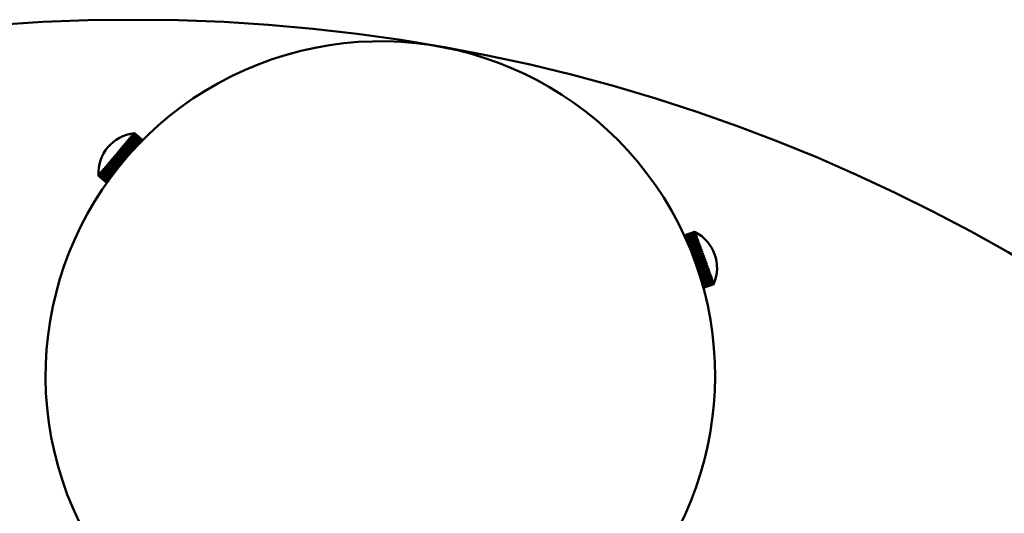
# Model space of a CAD drawing. Header units: millimetres. Extents: x 849 to 4035, y 828 to 3843.
# Tile 80 of 121: x 2258 to 2435, y 3754 to 3843. Entities that reach past the tile are written whole.
import ezdxf

# ---------------------------------------------------------------- set-up
doc = ezdxf.new("R2010")
doc.units = ezdxf.units.MM
doc.header["$LTSCALE"] = 15
doc.layers.add('Widoczne (ISO)', color=7, linetype='Continuous', lineweight=50)

msp = doc.modelspace()

# ---------------------------------------------------------------- linework, layer by layer
at = {"layer": 'Widoczne (ISO)'}
for p, q in [((2278.54, 3822.26), (2278.53, 3822.25)), ((2278.56, 3822.28), (2278.56, 3822.28)), ((2278.61, 3822.22), (2278.64, 3822.26)), ((2280.14, 3821.01), (2278.64, 3822.26)), ((2278.65, 3822.27), (2278.67, 3822.29)), ((2278.65, 3822.27), (2280.15, 3821.01)), ((2278.67, 3822.29), (2278.67, 3822.3)), ((2278.67, 3822.3), (2280.17, 3821.04)), ((2278.67, 3822.29), (2280.17, 3821.04)), ((2280.17, 3821.03), (2278.67, 3822.29)), ((2277.03, 3820.34), (2277.2, 3820.54)), ((2277.16, 3820.62), (2277.11, 3820.55)), ((2277.16, 3820.61), (2278.6, 3819.39)), ((2278.58, 3819.37), (2277.2, 3820.54)), ((2277.25, 3820.6), (2277.4, 3820.78)), ((2277.25, 3820.6), (2278.64, 3819.43)), ((2277.36, 3820.85), (2277.31, 3820.79)), ((2277.36, 3820.85), (2278.81, 3819.62)), ((2278.8, 3819.61), (2277.4, 3820.78)), ((2277.45, 3820.84), (2277.6, 3821.01)), ((2277.45, 3820.84), (2278.86, 3819.67)), ((2277.55, 3821.08), (2277.5, 3821.02)), ((2277.54, 3821.07), (2279.01, 3819.84)), ((2279.01, 3819.83), (2277.6, 3821.01)), ((2277.65, 3821.07), (2277.78, 3821.23)), ((2277.65, 3821.07), (2279.06, 3819.88)), ((2277.73, 3821.29), (2277.68, 3821.23)), ((2277.72, 3821.28), (2277.77, 3821.23)), ((2279.2, 3820.04), (2277.78, 3821.23)), ((2277.82, 3821.28), (2277.95, 3821.43)), ((2277.82, 3821.28), (2279.25, 3820.09)), ((2277.89, 3821.48), (2277.85, 3821.43)), ((2277.88, 3821.47), (2277.92, 3821.43)), ((2279.38, 3820.23), (2277.95, 3821.43)), ((2277.99, 3821.48), (2278.1, 3821.61)), ((2277.99, 3821.48), (2279.43, 3820.27)), ((2278.03, 3821.65), (2278, 3821.61)), ((2278.02, 3821.64), (2278.06, 3821.61)), ((2279.55, 3820.4), (2278.1, 3821.61)), ((2278.16, 3821.81), (2278.13, 3821.77)), ((2278.13, 3821.66), (2278.23, 3821.77)), ((2278.13, 3821.66), (2279.59, 3820.44)), ((2278.15, 3821.8), (2278.18, 3821.77)), ((2279.69, 3820.55), (2278.23, 3821.77)), ((2278.27, 3821.94), (2278.25, 3821.91)), ((2278.26, 3821.93), (2278.28, 3821.91)), ((2278.27, 3821.81), (2278.35, 3821.92)), ((2278.27, 3821.81), (2279.73, 3820.58)), ((2278.37, 3822.05), (2278.35, 3822.03)), ((2279.82, 3820.68), (2278.35, 3821.92)), ((2278.36, 3822.04), (2278.37, 3822.03)), ((2278.38, 3821.95), (2278.45, 3822.04)), ((2278.38, 3821.95), (2279.85, 3820.71)), ((2278.44, 3822.14), (2278.43, 3822.12)), ((2278.43, 3822.13), (2278.44, 3822.12)), ((2279.93, 3820.79), (2278.45, 3822.04)), ((2278.48, 3822.06), (2278.54, 3822.13)), ((2278.48, 3822.06), (2279.96, 3820.82)), ((2278.5, 3822.21), (2278.49, 3822.2)), ((2278.49, 3822.2), (2278.49, 3822.2)), ((2280.02, 3820.89), (2278.54, 3822.13)), ((2278.55, 3822.16), (2278.6, 3822.21)), ((2278.55, 3822.16), (2280.04, 3820.91)), ((2280.09, 3820.96), (2278.6, 3822.21)), ((2278.61, 3822.22), (2280.11, 3820.97)), ((2275.59, 3818.62), (2275.78, 3818.85)), ((2275.78, 3818.97), (2275.71, 3818.89)), ((2275.78, 3818.96), (2277.18, 3817.79)), ((2277.12, 3817.72), (2275.78, 3818.85)), ((2275.84, 3818.92), (2276.03, 3819.14)), ((2275.84, 3818.92), (2277.19, 3817.8)), ((2276.02, 3819.26), (2275.96, 3819.18)), ((2276.02, 3819.26), (2277.43, 3818.08)), ((2277.37, 3818.02), (2276.03, 3819.14)), ((2276.09, 3819.22), (2276.27, 3819.44)), ((2276.09, 3819.22), (2277.44, 3818.09)), ((2276.26, 3819.55), (2276.2, 3819.47)), ((2276.26, 3819.54), (2277.67, 3818.36)), ((2277.63, 3818.31), (2276.27, 3819.44)), ((2276.34, 3819.51), (2276.52, 3819.73)), ((2276.34, 3819.51), (2277.69, 3818.38)), ((2276.5, 3819.83), (2276.44, 3819.75)), ((2276.5, 3819.82), (2277.91, 3818.63)), ((2277.87, 3818.59), (2276.52, 3819.73)), ((2276.58, 3819.8), (2276.75, 3820.01)), ((2276.58, 3819.8), (2277.94, 3818.66)), ((2276.73, 3820.1), (2276.67, 3820.03)), ((2276.72, 3820.09), (2278.15, 3818.9)), ((2278.12, 3818.86), (2276.75, 3820.01)), ((2276.81, 3820.08), (2276.98, 3820.28)), ((2276.81, 3820.08), (2278.18, 3818.93)), ((2276.95, 3820.36), (2276.89, 3820.3)), ((2276.94, 3820.36), (2278.38, 3819.15)), ((2278.35, 3819.12), (2276.98, 3820.28)), ((2277.03, 3820.34), (2278.41, 3819.19)), ((2274.12, 3816.87), (2274.29, 3817.08)), ((2274.31, 3817.22), (2274.25, 3817.15)), ((2275.68, 3815.96), (2274.26, 3817.15)), ((2275.65, 3815.93), (2274.29, 3817.08)), ((2274.35, 3817.15), (2274.53, 3817.36)), ((2274.35, 3817.15), (2275.71, 3816.01)), ((2274.55, 3817.5), (2274.49, 3817.43)), ((2275.9, 3816.25), (2274.49, 3817.43)), ((2275.88, 3816.22), (2274.53, 3817.36)), ((2274.59, 3817.43), (2274.77, 3817.65)), ((2274.59, 3817.43), (2275.94, 3816.3)), ((2274.79, 3817.79), (2274.73, 3817.71)), ((2276.14, 3816.54), (2274.73, 3817.72)), ((2276.12, 3816.52), (2274.77, 3817.65)), ((2274.84, 3817.73), (2275.02, 3817.95)), ((2274.84, 3817.73), (2276.18, 3816.6)), ((2275.03, 3818.08), (2274.97, 3818)), ((2276.37, 3816.83), (2274.97, 3818.01)), ((2276.37, 3816.82), (2275.02, 3817.95)), ((2275.09, 3818.02), (2275.27, 3818.25)), ((2275.09, 3818.02), (2276.43, 3816.9)), ((2275.28, 3818.38), (2275.22, 3818.3)), ((2276.62, 3817.12), (2275.22, 3818.3)), ((2276.62, 3817.12), (2275.27, 3818.25)), ((2275.34, 3818.32), (2275.53, 3818.55)), ((2275.34, 3818.32), (2276.68, 3817.2)), ((2275.53, 3818.67), (2275.47, 3818.59)), ((2275.53, 3818.67), (2276.93, 3817.5)), ((2276.87, 3817.42), (2275.53, 3818.55)), ((2275.59, 3818.62), (2276.93, 3817.5)), ((2272.65, 3815.23), (2272.61, 3815.2)), ((2272.65, 3815.19), (2272.62, 3815.21)), ((2272.66, 3815.13), (2272.76, 3815.24)), ((2272.78, 3815.39), (2272.74, 3815.35)), ((2272.78, 3815.33), (2272.75, 3815.36)), ((2274.21, 3814.02), (2272.76, 3815.24)), ((2272.79, 3815.29), (2272.9, 3815.42)), ((2272.79, 3815.29), (2274.24, 3814.07)), ((2272.92, 3815.56), (2272.88, 3815.52)), ((2272.93, 3815.49), (2272.89, 3815.53)), ((2274.34, 3814.21), (2272.9, 3815.42)), ((2272.94, 3815.46), (2273.06, 3815.61)), ((2272.94, 3815.46), (2274.38, 3814.26)), ((2273.08, 3815.75), (2273.04, 3815.7)), ((2273.1, 3815.67), (2273.05, 3815.71)), ((2274.49, 3814.41), (2273.06, 3815.61)), ((2273.1, 3815.66), (2273.24, 3815.82)), ((2273.1, 3815.66), (2274.53, 3814.46)), ((2273.26, 3815.96), (2273.21, 3815.91)), ((2274.69, 3814.68), (2273.22, 3815.92)), ((2274.65, 3814.63), (2273.24, 3815.82)), ((2273.28, 3815.87), (2273.42, 3816.04)), ((2273.28, 3815.87), (2274.7, 3814.69)), ((2273.45, 3816.19), (2273.4, 3816.13)), ((2274.87, 3814.91), (2273.4, 3816.14)), ((2274.83, 3814.86), (2273.42, 3816.04)), ((2273.47, 3816.1), (2273.63, 3816.28)), ((2273.47, 3816.1), (2274.88, 3814.92)), ((2273.65, 3816.43), (2273.6, 3816.37)), ((2275.05, 3815.16), (2273.6, 3816.37)), ((2275.02, 3815.11), (2273.63, 3816.28)), ((2273.68, 3816.34), (2273.84, 3816.53)), ((2273.68, 3816.34), (2275.07, 3815.18)), ((2273.86, 3816.68), (2273.81, 3816.62)), ((2275.25, 3815.41), (2273.81, 3816.62)), ((2275.22, 3815.38), (2273.84, 3816.53)), ((2273.89, 3816.6), (2274.06, 3816.8)), ((2273.89, 3816.6), (2275.27, 3815.44)), ((2274.08, 3816.95), (2274.02, 3816.88)), ((2275.46, 3815.68), (2274.03, 3816.88)), ((2275.43, 3815.65), (2274.06, 3816.8)), ((2274.12, 3816.87), (2275.49, 3815.72)), ((2272.24, 3814.75), (2272.24, 3814.75)), ((2272.25, 3814.64), (2272.26, 3814.66)), ((2272.25, 3814.64), (2273.75, 3813.38)), ((2273.75, 3813.38), (2272.25, 3814.64)), ((2272.25, 3814.64), (2272.25, 3814.64)), ((2272.25, 3814.64), (2273.75, 3813.38)), ((2272.26, 3814.78), (2272.26, 3814.77)), ((2273.76, 3813.4), (2272.26, 3814.66)), ((2272.27, 3814.66), (2272.3, 3814.7)), ((2272.27, 3814.66), (2273.77, 3813.41)), ((2272.3, 3814.82), (2272.29, 3814.81)), ((2272.3, 3814.82), (2272.3, 3814.82)), ((2273.79, 3813.44), (2272.3, 3814.7)), ((2272.31, 3814.71), (2272.35, 3814.76)), ((2272.31, 3814.71), (2273.8, 3813.46)), ((2272.36, 3814.89), (2272.34, 3814.87)), ((2272.36, 3814.88), (2272.35, 3814.89)), ((2273.84, 3813.51), (2272.35, 3814.76)), ((2272.37, 3814.78), (2272.42, 3814.85)), ((2272.37, 3814.78), (2273.86, 3813.53)), ((2272.44, 3814.98), (2272.42, 3814.96)), ((2273.91, 3813.61), (2272.42, 3814.85)), ((2272.44, 3814.96), (2272.43, 3814.97)), ((2272.45, 3814.88), (2272.52, 3814.96)), ((2272.45, 3814.88), (2273.93, 3813.63)), ((2272.53, 3815.1), (2272.51, 3815.07)), ((2272.54, 3815.06), (2272.52, 3815.08)), ((2273.99, 3813.72), (2272.52, 3814.96)), ((2272.54, 3814.99), (2272.63, 3815.09)), ((2272.54, 3814.99), (2274.02, 3813.76)), ((2274.09, 3813.86), (2272.63, 3815.09)), ((2272.66, 3815.13), (2274.12, 3813.9)), ((2379.08, 3804.59), (2377.24, 3803.92)), ((2377.24, 3803.91), (2379.08, 3804.58)), ((2379.09, 3804.58), (2377.25, 3803.91)), ((2377.26, 3803.87), (2379.1, 3804.54)), ((2379.1, 3804.53), (2377.27, 3803.86)), ((2377.29, 3803.81), (2379.12, 3804.48)), ((2379.13, 3804.45), (2377.3, 3803.79)), ((2377.33, 3803.72), (2379.16, 3804.38)), ((2379.17, 3804.35), (2377.35, 3803.69)), ((2377.39, 3803.6), (2379.2, 3804.26)), ((2379.21, 3804.22), (2377.4, 3803.56)), ((2377.45, 3803.45), (2379.26, 3804.1)), ((2379.27, 3804.06), (2377.47, 3803.41)), ((2377.53, 3803.28), (2379.32, 3803.93)), ((2379.34, 3803.88), (2377.55, 3803.23)), ((2377.62, 3803.08), (2379.39, 3803.73)), ((2379.41, 3803.67), (2377.64, 3803.03)), ((2377.72, 3802.86), (2379.48, 3803.5)), ((2379.5, 3803.44), (2377.74, 3802.8)), ((2377.82, 3802.62), (2379.57, 3803.25)), ((2379.59, 3803.19), (2377.85, 3802.55)), ((2377.93, 3802.36), (2379.66, 3802.99)), ((2377.96, 3802.3), (2379.76, 3802.95)), ((2379.69, 3802.91), (2377.96, 3802.29)), ((2379.08, 3804.59), (2379.08, 3804.58)), ((2379.09, 3804.58), (2379.1, 3804.54)), ((2379.1, 3804.53), (2379.12, 3804.48)), ((2379.13, 3804.45), (2379.16, 3804.38)), ((2379.17, 3804.35), (2379.2, 3804.26)), ((2379.18, 3804.54), (2379.18, 3804.54)), ((2379.19, 3804.52), (2379.18, 3804.53)), ((2379.2, 3804.48), (2379.2, 3804.49)), ((2379.21, 3804.22), (2379.26, 3804.1)), ((2379.23, 3804.4), (2379.22, 3804.43)), ((2379.22, 3804.41), (2379.23, 3804.41)), ((2379.25, 3804.31), (2379.26, 3804.32)), ((2379.27, 3804.3), (2379.26, 3804.33)), ((2379.27, 3804.06), (2379.32, 3803.93)), ((2379.29, 3804.19), (2379.31, 3804.2)), ((2379.31, 3804.17), (2379.3, 3804.21)), ((2379.33, 3804.04), (2379.36, 3804.05)), ((2379.34, 3803.88), (2379.39, 3803.73)), ((2379.37, 3804.02), (2379.35, 3804.06)), ((2379.38, 3803.86), (2379.42, 3803.87)), ((2379.41, 3803.67), (2379.48, 3803.5)), ((2379.44, 3803.84), (2379.42, 3803.89)), ((2379.45, 3803.66), (2379.49, 3803.68)), ((2379.51, 3803.64), (2379.49, 3803.69)), ((2379.5, 3803.44), (2379.57, 3803.25)), ((2379.52, 3803.43), (2379.57, 3803.46)), ((2379.59, 3803.41), (2379.57, 3803.47)), ((2379.59, 3803.19), (2379.66, 3803.21)), ((2379.59, 3803.19), (2379.66, 3802.99)), ((2379.68, 3803.16), (2379.66, 3803.23)), ((2379.69, 3802.91), (2379.77, 3802.7)), ((2379.78, 3802.89), (2379.75, 3802.96)), ((2378.05, 3802.07), (2379.77, 3802.7)), ((2378.08, 3802.02), (2379.86, 3802.67)), ((2379.8, 3802.62), (2378.09, 3802)), ((2378.18, 3801.78), (2379.88, 3802.39)), ((2378.2, 3801.73), (2379.97, 3802.37)), ((2379.91, 3802.31), (2378.21, 3801.7)), ((2378.31, 3801.46), (2380, 3802.07)), ((2378.33, 3801.42), (2380.08, 3802.06)), ((2380.03, 3801.99), (2378.34, 3801.38)), ((2378.44, 3801.13), (2380.12, 3801.74)), ((2378.46, 3801.1), (2380.2, 3801.73)), ((2380.15, 3801.65), (2378.48, 3801.05)), ((2378.58, 3800.79), (2380.24, 3801.4)), ((2378.59, 3800.76), (2380.33, 3801.39)), ((2380.27, 3801.31), (2378.61, 3800.7)), ((2379.8, 3802.62), (2379.88, 3802.39)), ((2379.89, 3802.6), (2379.86, 3802.68)), ((2379.91, 3802.31), (2380, 3802.07)), ((2380, 3802.3), (2379.97, 3802.38)), ((2380.03, 3801.99), (2380.12, 3801.74)), ((2380.11, 3801.98), (2380.08, 3802.07)), ((2380.15, 3801.65), (2380.24, 3801.4)), ((2380.23, 3801.65), (2380.2, 3801.74)), ((2380.27, 3801.31), (2380.37, 3801.04)), ((2380.36, 3801.31), (2380.32, 3801.4)), ((2378.72, 3800.42), (2380.45, 3801.05)), ((2378.72, 3800.44), (2380.37, 3801.04)), ((2380.4, 3800.95), (2378.75, 3800.35)), ((2378.85, 3800.08), (2380.5, 3800.68)), ((2378.86, 3800.07), (2380.58, 3800.69)), ((2380.54, 3800.59), (2378.89, 3799.99)), ((2378.99, 3799.71), (2380.71, 3800.33)), ((2378.99, 3799.72), (2380.64, 3800.32)), ((2380.67, 3800.22), (2379.02, 3799.62)), ((2379.13, 3799.35), (2380.84, 3799.97)), ((2379.13, 3799.35), (2380.77, 3799.95)), ((2380.8, 3799.85), (2379.16, 3799.25)), ((2379.26, 3798.98), (2380.9, 3799.58)), ((2381.01, 3799.52), (2379.29, 3798.89)), ((2380.94, 3799.48), (2379.29, 3798.89)), ((2380.4, 3800.95), (2380.5, 3800.68)), ((2380.48, 3800.96), (2380.45, 3801.05)), ((2380.54, 3800.59), (2380.64, 3800.32)), ((2380.61, 3800.6), (2380.58, 3800.7)), ((2380.67, 3800.22), (2380.77, 3799.95)), ((2380.74, 3800.24), (2380.71, 3800.34)), ((2380.8, 3799.85), (2380.9, 3799.58)), ((2380.88, 3799.88), (2380.84, 3799.97)), ((2380.94, 3799.48), (2381.04, 3799.21)), ((2381.01, 3799.52), (2380.97, 3799.61)), ((2379.39, 3798.61), (2381.04, 3799.21)), ((2381.14, 3799.16), (2379.42, 3798.53)), ((2381.07, 3799.12), (2379.42, 3798.52)), ((2379.52, 3798.25), (2381.17, 3798.85)), ((2381.27, 3798.81), (2379.54, 3798.18)), ((2381.2, 3798.76), (2379.55, 3798.16)), ((2379.64, 3797.89), (2381.3, 3798.49)), ((2381.39, 3798.46), (2379.66, 3797.83)), ((2381.33, 3798.4), (2379.67, 3797.8)), ((2379.75, 3797.54), (2381.43, 3798.15)), ((2381.52, 3798.12), (2379.77, 3797.49)), ((2381.46, 3798.06), (2379.78, 3797.45)), ((2379.87, 3797.2), (2381.55, 3797.81)), ((2381.64, 3797.79), (2379.88, 3797.15)), ((2381.58, 3797.72), (2379.89, 3797.11)), ((2381.07, 3799.12), (2381.17, 3798.85)), ((2381.14, 3799.16), (2381.11, 3799.25)), ((2381.2, 3798.76), (2381.3, 3798.49)), ((2381.27, 3798.8), (2381.24, 3798.89)), ((2381.33, 3798.4), (2381.43, 3798.15)), ((2381.4, 3798.45), (2381.36, 3798.54)), ((2381.46, 3798.06), (2381.55, 3797.81)), ((2381.52, 3798.11), (2381.49, 3798.2)), ((2381.58, 3797.72), (2381.67, 3797.48)), ((2381.64, 3797.79), (2381.61, 3797.87)), ((2381.75, 3797.47), (2381.72, 3797.55)), ((2379.97, 3796.87), (2381.67, 3797.48)), ((2381.75, 3797.48), (2379.98, 3796.84)), ((2381.7, 3797.4), (2380, 3796.79)), ((2380.07, 3796.55), (2381.78, 3797.18)), ((2381.86, 3797.18), (2380.08, 3796.53)), ((2381.81, 3797.1), (2380.09, 3796.48)), ((2381.96, 3796.9), (2380.16, 3796.24)), ((2380.16, 3796.26), (2381.89, 3796.88)), ((2381.91, 3796.81), (2380.18, 3796.18)), ((2382.06, 3796.64), (2380.24, 3795.98)), ((2380.24, 3795.98), (2381.98, 3796.61)), ((2382.01, 3796.54), (2380.26, 3795.91)), ((2380.32, 3795.72), (2382.08, 3796.36)), ((2382.1, 3796.3), (2380.34, 3795.65)), ((2380.39, 3795.48), (2382.16, 3796.12)), ((2382.18, 3796.07), (2380.41, 3795.42)), ((2380.45, 3795.27), (2382.24, 3795.92)), ((2382.25, 3795.87), (2380.47, 3795.22)), ((2381.7, 3797.4), (2381.78, 3797.18)), ((2381.81, 3797.1), (2381.89, 3796.88)), ((2381.86, 3797.17), (2381.83, 3797.25)), ((2381.91, 3796.81), (2381.98, 3796.61)), ((2381.97, 3796.89), (2381.94, 3796.96)), ((2382.01, 3796.54), (2382.08, 3796.36)), ((2382.06, 3796.62), (2382.04, 3796.69)), ((2382.15, 3796.39), (2382.09, 3796.37)), ((2382.1, 3796.3), (2382.16, 3796.12)), ((2382.15, 3796.38), (2382.13, 3796.44)), ((2382.23, 3796.17), (2382.18, 3796.15)), ((2382.18, 3796.07), (2382.24, 3795.92)), ((2382.23, 3796.16), (2382.21, 3796.21)), ((2382.25, 3795.87), (2382.3, 3795.73)), ((2382.3, 3795.97), (2382.26, 3795.96)), ((2382.3, 3795.96), (2382.29, 3796.01)), ((2382.36, 3795.8), (2382.33, 3795.79)), ((2382.37, 3795.78), (2382.35, 3795.83)), ((2380.51, 3795.08), (2382.3, 3795.73)), ((2382.32, 3795.69), (2380.52, 3795.03)), ((2380.55, 3794.92), (2382.36, 3795.57)), ((2382.37, 3795.54), (2380.56, 3794.88)), ((2380.59, 3794.78), (2382.41, 3795.44)), ((2382.42, 3795.41), (2380.6, 3794.75)), ((2380.62, 3794.67), (2382.45, 3795.34)), ((2382.46, 3795.32), (2380.62, 3794.65)), ((2380.64, 3794.59), (2382.47, 3795.26)), ((2382.48, 3795.25), (2380.64, 3794.58)), ((2380.65, 3794.55), (2382.49, 3795.22)), ((2382.49, 3795.21), (2380.66, 3794.54)), ((2382.5, 3795.2), (2380.66, 3794.53)), ((2380.66, 3794.53), (2382.5, 3795.2)), ((2382.32, 3795.69), (2382.36, 3795.57)), ((2382.37, 3795.54), (2382.41, 3795.44)), ((2382.42, 3795.65), (2382.39, 3795.64)), ((2382.42, 3795.64), (2382.41, 3795.67)), ((2382.42, 3795.41), (2382.45, 3795.34)), ((2382.46, 3795.53), (2382.45, 3795.52)), ((2382.47, 3795.51), (2382.46, 3795.54)), ((2382.46, 3795.32), (2382.47, 3795.26)), ((2382.48, 3795.25), (2382.49, 3795.22)), ((2382.5, 3795.42), (2382.49, 3795.44)), ((2382.49, 3795.43), (2382.49, 3795.43)), ((2382.49, 3795.21), (2382.5, 3795.2)), ((2382.53, 3795.35), (2382.52, 3795.37)), ((2382.54, 3795.31), (2382.54, 3795.32)), ((2382.54, 3795.3), (2382.54, 3795.3))]:
    msp.add_line(p, q, dxfattribs=at)
msp.add_circle((2278.48, 3527.65), 315, dxfattribs=at)
for centre, radius, start, end in [((2322.76, 3778.77), 60, 312.971, 269.83), ((2279.48, 3815.09), 7.25, 96.3972, 183.6028), ((2375.86, 3798.1), 7.25, 62.7111, 63.6014), ((2375.86, 3798.1), 7.25, 337.2874, 62.7126), ((2375.86, 3798.1), 7.25, 336.3986, 337.2889), ((2375.86, 3798.1), 7.25, 336.3986, 337.2889)]:
    msp.add_arc(centre, radius, start, end, dxfattribs=at)
for centre, major_axis, ratio, start_param, end_param in [((2279.48, 3815.09), (-5.55, 4.66), 0.992042, 5.522198, 5.537735), ((2279.49, 3815.1), (5.55, -4.66), 0.992042, 2.380605, 2.396142), ((2279.48, 3815.09), (5.55, -4.66), 0.998863, 2.380605, 2.396142), ((2279.48, 3815.09), (-5.55, 4.66), 0.998863, 5.522198, 5.537735), ((2279.45, 3815.06), (-5.55, 4.66), 0.54854, 5.522198, 5.537735), ((2279.51, 3815.12), (5.55, -4.66), 0.54854, 2.380605, 2.396142), ((2279.46, 3815.06), (-5.55, 4.66), 0.612451, 5.522198, 5.537735), ((2279.51, 3815.12), (5.55, -4.66), 0.612451, 2.380605, 2.396142), ((2279.46, 3815.06), (-5.55, 4.66), 0.672585, 5.522198, 5.537735), ((2279.51, 3815.12), (5.55, -4.66), 0.672585, 2.380605, 2.396142), ((2279.46, 3815.07), (-5.55, 4.66), 0.728573, 5.522198, 5.537735), ((2279.5, 3815.12), (5.55, -4.66), 0.728573, 2.380605, 2.396142), ((2279.46, 3815.07), (-5.55, 4.66), 0.780069, 5.522198, 5.537735), ((2279.5, 3815.12), (5.55, -4.66), 0.780069, 2.380605, 2.396142), ((2279.46, 3815.07), (-5.55, 4.66), 0.826756, 5.522198, 5.537735), ((2279.5, 3815.11), (5.55, -4.66), 0.826756, 2.380605, 2.396142), ((2279.47, 3815.07), (-5.55, 4.66), 0.868345, 5.522198, 5.537735), ((2279.5, 3815.11), (5.55, -4.66), 0.868345, 2.380605, 2.396142), ((2279.47, 3815.08), (-5.55, 4.66), 0.904581, 5.522198, 5.537735), ((2279.5, 3815.11), (5.55, -4.66), 0.904581, 2.380605, 2.396142), ((2279.47, 3815.08), (-5.55, 4.66), 0.93524, 5.522198, 5.537735), ((2279.49, 3815.11), (5.55, -4.66), 0.93524, 2.380605, 2.396142), ((2279.47, 3815.08), (-5.55, 4.66), 0.960132, 5.522198, 5.537735), ((2279.49, 3815.1), (5.55, -4.66), 0.960132, 2.380605, 2.396142), ((2279.47, 3815.08), (-5.55, 4.66), 0.979106, 5.522198, 5.537735), ((2279.49, 3815.1), (5.55, -4.66), 0.979106, 2.380605, 2.396142), ((2279.45, 3815.05), (-5.55, 4.66), 0.109161, 5.522198, 5.537735), ((2279.51, 3815.13), (5.55, -4.66), 0.109161, 2.380605, 2.396142), ((2279.45, 3815.05), (-5.55, 4.66), 0.186814, 5.522198, 5.537735), ((2279.51, 3815.13), (5.55, -4.66), 0.186814, 2.380605, 2.396142), ((2279.45, 3815.06), (-5.55, 4.66), 0.263316, 5.522198, 5.537735), ((2279.51, 3815.13), (5.55, -4.66), 0.263316, 2.380605, 2.396142), ((2279.45, 3815.06), (-5.55, 4.66), 0.338195, 5.522198, 5.537735), ((2279.51, 3815.13), (5.55, -4.66), 0.338195, 2.380605, 2.396142), ((2279.45, 3815.06), (-5.55, 4.66), 0.410988, 5.522198, 5.537735), ((2279.51, 3815.13), (5.55, -4.66), 0.410988, 2.380605, 2.396142), ((2279.45, 3815.06), (-5.55, 4.66), 0.481248, 5.522198, 5.537735), ((2279.51, 3815.13), (5.55, -4.66), 0.481248, 2.380605, 2.396142), ((2279.45, 3815.06), (-5.55, 4.66), 0.354015, 0.745451, 0.760988), ((2279.51, 3815.13), (5.55, -4.66), 0.354015, 3.887043, 3.90258), ((2279.45, 3815.06), (-5.55, 4.66), 0.279545, 0.745451, 0.760988), ((2279.51, 3815.13), (5.55, -4.66), 0.279545, 3.887043, 3.90258), ((2279.45, 3815.05), (-5.55, 4.66), 0.203352, 0.745451, 0.760988), ((2279.51, 3815.13), (5.55, -4.66), 0.203352, 3.887043, 3.90258), ((2279.45, 3815.05), (-5.55, 4.66), 0.125906, 0.745451, 0.760988), ((2279.51, 3815.13), (5.55, -4.66), 0.125906, 3.887043, 3.90258), ((2279.45, 3815.05), (-5.55, 4.66), 0.047683, 0.745451, 0.760988), ((2279.51, 3815.13), (5.55, -4.66), 0.047683, 3.887043, 3.90258), ((2279.45, 3815.05), (-5.55, 4.66), 0.030834, 5.522198, 5.537735), ((2279.51, 3815.13), (5.55, -4.66), 0.030834, 2.380605, 2.396142), ((2279.47, 3815.07), (-5.55, 4.66), 0.876585, 0.745451, 0.760988), ((2279.5, 3815.11), (5.55, -4.66), 0.876585, 3.887043, 3.90258), ((2279.46, 3815.07), (-5.55, 4.66), 0.836124, 0.745451, 0.760988), ((2279.5, 3815.11), (5.55, -4.66), 0.836124, 3.887043, 3.90258), ((2279.46, 3815.07), (-5.55, 4.66), 0.790509, 0.745451, 0.760988), ((2279.5, 3815.12), (5.55, -4.66), 0.790509, 3.887043, 3.90258), ((2279.46, 3815.07), (-5.55, 4.66), 0.740019, 0.745451, 0.760988), ((2279.5, 3815.12), (5.55, -4.66), 0.740019, 3.887043, 3.90258), ((2279.46, 3815.06), (-5.55, 4.66), 0.684968, 0.745451, 0.760988), ((2279.5, 3815.12), (5.55, -4.66), 0.684968, 3.887043, 3.90258), ((2279.46, 3815.06), (-5.55, 4.66), 0.625693, 0.745451, 0.760988), ((2279.51, 3815.12), (5.55, -4.66), 0.625693, 3.887043, 3.90258), ((2279.45, 3815.06), (-5.55, 4.66), 0.562561, 0.745451, 0.760988), ((2279.51, 3815.12), (5.55, -4.66), 0.562561, 3.887043, 3.90258), ((2279.45, 3815.06), (-5.55, 4.66), 0.49596, 0.745451, 0.760988), ((2279.51, 3815.13), (5.55, -4.66), 0.49596, 3.887043, 3.90258), ((2279.45, 3815.06), (-5.55, 4.66), 0.426301, 0.745451, 0.760988), ((2279.51, 3815.13), (5.55, -4.66), 0.426301, 3.887043, 3.90258), ((2279.48, 3815.09), (5.55, -4.66), 0.999525, 3.887043, 3.90258), ((2279.48, 3815.09), (-5.55, 4.66), 0.999525, 0.745451, 0.760988), ((2279.48, 3815.1), (5.55, -4.66), 0.994024, 3.887043, 3.90258), ((2279.48, 3815.09), (-5.55, 4.66), 0.994024, 0.745451, 0.760988), ((2279.48, 3815.09), (-5.55, 4.66), 0.982395, 0.745451, 0.760988), ((2279.49, 3815.1), (5.55, -4.66), 0.982395, 3.887043, 3.90258), ((2279.47, 3815.08), (-5.55, 4.66), 0.96471, 0.745451, 0.760988), ((2279.49, 3815.1), (5.55, -4.66), 0.96471, 3.887043, 3.90258), ((2279.47, 3815.08), (-5.55, 4.66), 0.941076, 0.745451, 0.760988), ((2279.49, 3815.11), (5.55, -4.66), 0.941076, 3.887043, 3.90258), ((2279.47, 3815.08), (-5.55, 4.66), 0.911641, 0.745451, 0.760988), ((2279.49, 3815.11), (5.55, -4.66), 0.911641, 3.887043, 3.90258), ((2375.85, 3798.1), (6.81, 2.48), 0.997011, 0.745451, 0.760988), ((2375.86, 3798.1), (-6.81, -2.48), 0.997011, 3.887043, 3.90258), ((2375.85, 3798.11), (6.81, 2.48), 0.987875, 0.745451, 0.760988), ((2375.86, 3798.09), (-6.81, -2.48), 0.987875, 3.887043, 3.90258), ((2375.85, 3798.11), (6.81, 2.48), 0.97265, 0.745451, 0.760988), ((2375.86, 3798.09), (-6.81, -2.48), 0.97265, 3.887043, 3.90258), ((2375.85, 3798.11), (6.81, 2.48), 0.951427, 0.745451, 0.760988), ((2375.86, 3798.08), (-6.81, -2.48), 0.951427, 3.887043, 3.90258), ((2375.85, 3798.12), (6.81, 2.48), 0.924338, 0.745451, 0.760988), ((2375.86, 3798.08), (-6.81, -2.48), 0.924338, 3.887043, 3.90258), ((2375.85, 3798.12), (6.81, 2.48), 0.891551, 0.745451, 0.760988), ((2375.86, 3798.08), (-6.81, -2.48), 0.891551, 3.887043, 3.90258), ((2375.85, 3798.12), (6.81, 2.48), 0.853267, 0.745451, 0.760988), ((2375.86, 3798.07), (-6.81, -2.48), 0.853267, 3.887043, 3.90258), ((2375.85, 3798.13), (6.81, 2.48), 0.809722, 0.745451, 0.760988), ((2375.87, 3798.07), (-6.81, -2.48), 0.809722, 3.887043, 3.90258), ((2375.84, 3798.13), (6.81, 2.48), 0.761185, 0.745451, 0.760988), ((2375.87, 3798.07), (-6.81, -2.48), 0.761185, 3.887043, 3.90258), ((2375.84, 3798.13), (6.81, 2.48), 0.707955, 0.745451, 0.760988), ((2375.87, 3798.07), (-6.81, -2.48), 0.707955, 3.887043, 3.90258), ((2375.84, 3798.13), (6.81, 2.48), 0.650361, 0.745451, 0.760988), ((2375.87, 3798.06), (-6.81, -2.48), 0.650361, 3.887043, 3.90258), ((2375.84, 3798.14), (6.81, 2.48), 0.588756, 0.745451, 0.760988), ((2375.87, 3798.06), (-6.81, -2.48), 0.588756, 3.887043, 3.90258), ((2375.84, 3798.14), (6.81, 2.48), 0.523522, 0.745451, 0.760988), ((2375.87, 3798.06), (-6.81, -2.48), 0.523522, 3.887043, 3.90258), ((2375.84, 3798.14), (6.81, 2.48), 0.45506, 0.745451, 0.760988), ((2375.87, 3798.06), (-6.81, -2.48), 0.45506, 3.887043, 3.90258), ((2375.84, 3798.14), (6.81, 2.48), 0.383792, 0.745451, 0.760988), ((2375.87, 3798.06), (-6.81, -2.48), 0.383792, 3.887043, 3.90258), ((2375.84, 3798.14), (6.81, 2.48), 0.310159, 0.745451, 0.760988), ((2375.87, 3798.05), (-6.81, -2.48), 0.310159, 3.887043, 3.90258), ((2375.84, 3798.14), (6.81, 2.48), 0.234613, 0.745451, 0.760988), ((2375.87, 3798.05), (-6.81, -2.48), 0.234613, 3.887043, 3.90258), ((2375.84, 3798.15), (6.81, 2.48), 0.15762, 0.745451, 0.760988), ((2375.87, 3798.05), (-6.81, -2.48), 0.15762, 3.887043, 3.90258), ((2375.84, 3798.15), (6.81, 2.48), 0.079656, 0.745451, 0.760988), ((2375.87, 3798.05), (-6.81, -2.48), 0.079656, 3.887043, 3.90258), ((2375.84, 3798.15), (6.81, 2.48), 0.001201, 0.745451, 0.760988), ((2375.87, 3798.05), (-6.81, -2.48), 0.001201, 3.887043, 3.90258), ((2375.84, 3798.15), (6.81, 2.48), 0.077262, 5.522198, 5.537735), ((2375.87, 3798.05), (-6.81, -2.48), 0.077262, 2.380605, 2.396142), ((2375.84, 3798.15), (6.81, 2.48), 0.155248, 5.522198, 5.537735), ((2375.87, 3798.05), (-6.81, -2.48), 0.155248, 2.380605, 2.396142), ((2375.84, 3798.14), (6.81, 2.48), 0.232278, 5.522198, 5.537735), ((2375.87, 3798.05), (-6.81, -2.48), 0.232278, 2.380605, 2.396142), ((2375.84, 3798.14), (6.81, 2.48), 0.307875, 5.522198, 5.537735), ((2375.87, 3798.05), (-6.81, -2.48), 0.307875, 2.380605, 2.396142), ((2375.84, 3798.14), (6.81, 2.48), 0.381574, 5.522198, 5.537735), ((2375.87, 3798.06), (-6.81, -2.48), 0.381574, 2.380605, 2.396142), ((2375.84, 3798.14), (6.81, 2.48), 0.45292, 5.522198, 5.537735), ((2375.87, 3798.06), (-6.81, -2.48), 0.45292, 2.380605, 2.396142), ((2375.84, 3798.14), (6.81, 2.48), 0.521474, 5.522198, 5.537735), ((2375.87, 3798.06), (-6.81, -2.48), 0.521474, 2.380605, 2.396142), ((2375.84, 3798.14), (6.81, 2.48), 0.586813, 5.522198, 5.537735), ((2375.87, 3798.06), (-6.81, -2.48), 0.586813, 2.380605, 2.396142), ((2375.84, 3798.13), (6.81, 2.48), 0.648535, 5.522198, 5.537735), ((2375.87, 3798.06), (-6.81, -2.48), 0.648535, 2.380605, 2.396142), ((2375.84, 3798.13), (6.81, 2.48), 0.706257, 5.522198, 5.537735), ((2375.87, 3798.07), (-6.81, -2.48), 0.706257, 2.380605, 2.396142), ((2375.84, 3798.13), (6.81, 2.48), 0.759626, 5.522198, 5.537735), ((2375.87, 3798.07), (-6.81, -2.48), 0.759626, 2.380605, 2.396142), ((2375.85, 3798.13), (6.81, 2.48), 0.808311, 5.522198, 5.537735), ((2375.87, 3798.07), (-6.81, -2.48), 0.808311, 2.380605, 2.396142), ((2375.85, 3798.12), (6.81, 2.48), 0.852012, 5.522198, 5.537735), ((2375.86, 3798.07), (-6.81, -2.48), 0.852012, 2.380605, 2.396142), ((2375.85, 3798.12), (6.81, 2.48), 0.890461, 5.522198, 5.537735), ((2375.86, 3798.08), (-6.81, -2.48), 0.890461, 2.380605, 2.396142), ((2375.85, 3798.12), (6.81, 2.48), 0.923419, 5.522198, 5.537735), ((2375.86, 3798.08), (-6.81, -2.48), 0.923419, 2.380605, 2.396142), ((2375.85, 3798.11), (6.81, 2.48), 0.950685, 5.522198, 5.537735), ((2375.86, 3798.08), (-6.81, -2.48), 0.950685, 2.380605, 2.396142), ((2375.85, 3798.11), (6.81, 2.48), 0.972089, 5.522198, 5.537735), ((2375.86, 3798.09), (-6.81, -2.48), 0.972089, 2.380605, 2.396142), ((2375.85, 3798.11), (6.81, 2.48), 0.9875, 5.522198, 5.537735), ((2375.86, 3798.09), (-6.81, -2.48), 0.9875, 2.380605, 2.396142), ((2375.85, 3798.1), (6.81, 2.48), 0.996822, 5.522198, 5.537735), ((2375.86, 3798.1), (-6.81, -2.48), 0.996822, 2.380605, 2.396142)]:
    msp.add_ellipse(centre, major_axis=major_axis, ratio=ratio, start_param=start_param, end_param=end_param, dxfattribs=at)

doc.saveas('drawing.dxf')
